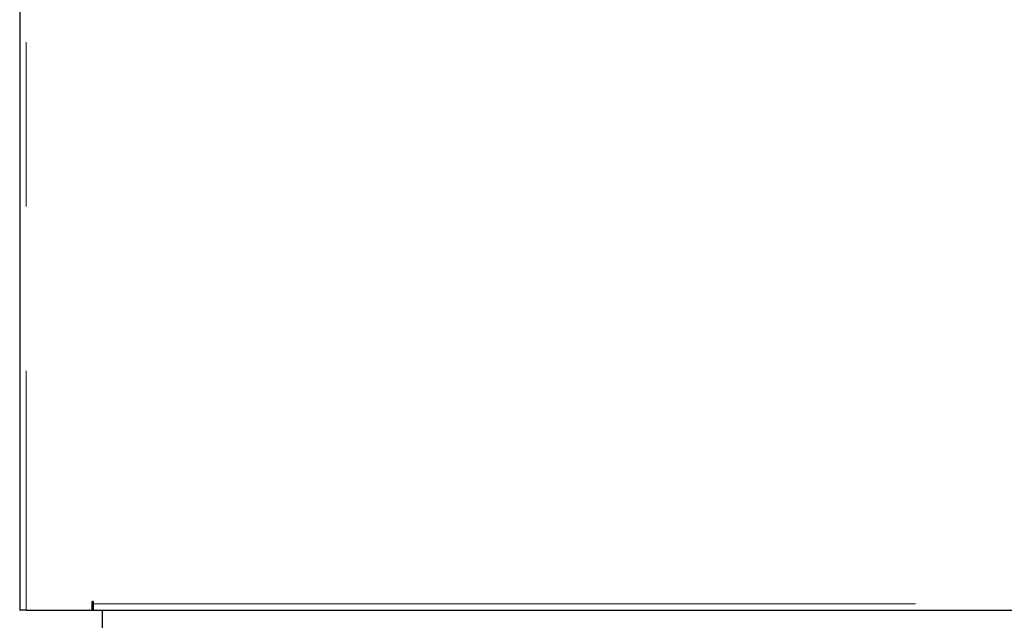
# Model space of a CAD drawing. Header units: millimetres. Extents: x 19 to 257, y 78 to 173.
# Tile 67 of 76: x 229.63 to 237.24, y 80.87 to 85.51. Entities that reach past the tile are written whole.
import ezdxf

# ---------------------------------------------------------------- set-up
doc = ezdxf.new("R2010")
doc.units = ezdxf.units.MM
doc.linetypes.add('PHANTOM', pattern=[12.7, 6.35, -1.27, 1.27, -1.27, 1.27, -1.27])

msp = doc.modelspace()

# ---------------------------------------------------------------- linework, layer by layer
at = {"color": 7, "linetype": 'Continuous', "lineweight": 25}
for p, q in [((229.6324, 108.2092), (229.6324, 80.9984)), ((229.6324, 80.9984), (229.6324, 80.9484)), ((230.1899, 81.0109), (230.1899, 80.9484)), ((230.1924, 81.0159), (230.1924, 80.9875)), ((230.2024, 80.9984), (230.2024, 81.0109)), ((230.2024, 80.9484), (230.2024, 80.9984)), ((229.6824, 80.9484), (229.6324, 80.9484)), ((229.6824, 80.9484), (230.1899, 80.9484)), ((230.1899, 80.9875), (230.1924, 80.9875)), ((230.1924, 80.9734), (230.1899, 80.9734)), ((230.1924, 80.9484), (230.1899, 80.9484)), ((230.1924, 80.9875), (230.2024, 80.9875)), ((230.1924, 80.9734), (230.2024, 80.9734)), ((230.1924, 80.9484), (230.1924, 80.9734)), ((230.1924, 80.9484), (230.2024, 80.9484)), ((230.2024, 80.9484), (244.7933, 80.9484)), ((230.2724, 80.2084), (230.2724, 80.9484))]:
    msp.add_line(p, q, dxfattribs=at)
at = {"color": 8, "linetype": 'PHANTOM', "lineweight": 18}
for p, q in [((229.6824, 108.1984), (229.6824, 80.9484)), ((230.2024, 80.9984), (244.7824, 80.9984))]:
    msp.add_line(p, q, dxfattribs=at)
at = {"color": 7, "linetype": 'Continuous', "lineweight": 25}
msp.add_arc((230.1962, 81.0109), 0.00625, 0, 180, dxfattribs=at)

doc.saveas('drawing.dxf')
